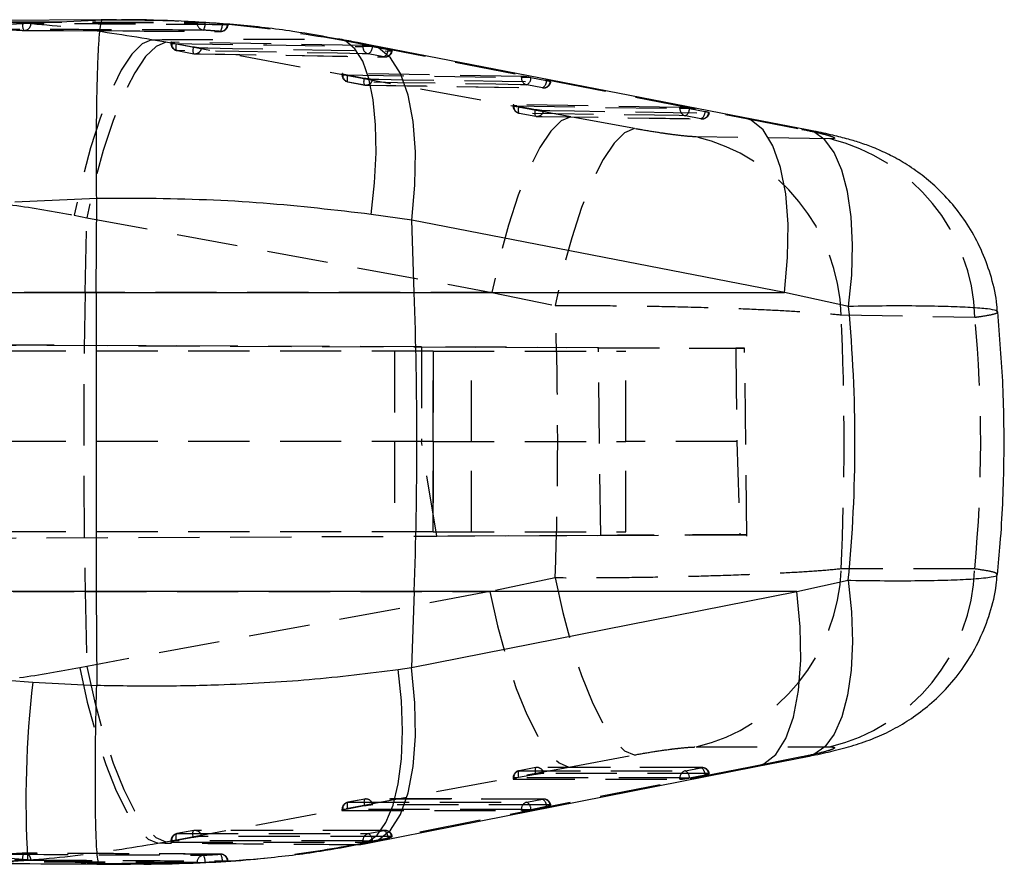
# Model space of a CAD drawing. Extents: x 74 to 804, y 24 to 525.
# Tile 9 of 22: x 370 to 411, y 279 to 314. Entities that reach past the tile are written whole.
import ezdxf

# ---------------------------------------------------------------- set-up
doc = ezdxf.new("R2010")
doc.units = 0
doc.header["$LTSCALE"] = 2
doc.linetypes.add('HIDDEN', pattern=[1.905, 1.27, -0.635])
doc.layers.get('0').update_dxf_attribs({"linetype": 'CONTINUOUS'})

msp = doc.modelspace()

# ---------------------------------------------------------------- linework, layer by layer
at = {"color": 7, "linetype": 'CONTINUOUS'}
for p, q in [((373.35938, 313.826455), (366.376622, 313.797085)), ((369.551359, 313.648191), (373.403041, 313.8285)), ((400.003819, 309.783478), (384.538321, 312.784638)), ((402.664615, 309.267391), (400.003521, 309.783294)), ((373.168034, 306.41802), (369.77124, 306.265259)), ((373.153193, 302.519351), (373.168034, 306.4161)), ((373.168034, 306.4161), (373.168034, 306.41802)), ((386.244951, 305.520908), (384.558184, 305.757307)), ((386.3506, 302.519351), (386.244951, 305.520908)), ((401.712833, 302.519351), (386.244951, 305.520908)), ((321.366994, 302.519351), (373.153193, 302.519351)), ((373.153193, 302.519351), (386.3506, 302.519351)), ((386.3506, 302.519351), (401.712833, 302.519351)), ((404.376579, 301.936988), (401.712833, 302.519351)), ((402.232794, 290.099135), (404.366119, 290.572733)), ((373.153193, 290.099135), (321.846357, 290.099135)), ((386.3506, 290.099135), (373.153193, 290.099135)), ((373.153193, 290.099135), (373.16799, 286.213489)), ((386.3506, 290.099135), (386.23978, 286.950303)), ((386.23978, 286.950303), (402.232794, 290.099135)), ((402.232794, 290.099135), (386.3506, 290.099135)), ((385.684175, 286.870699), (386.23978, 286.950303)), ((370.517773, 286.348717), (373.167945, 286.209353)), ((373.167945, 286.209353), (373.16799, 286.213489)), ((400.545118, 282.839656), (402.678071, 283.259428)), ((369.753016, 278.971514), (370.300529, 278.965818)), ((373.274995, 278.803155), (370.300529, 278.965818)), ((378.523393, 278.922161), (378.595186, 278.921854)), ((378.595186, 278.921854), (378.621368, 278.920528))]:
    msp.add_line(p, q, dxfattribs=at)
at = {"color": 7, "linetype": 'HIDDEN'}
for p, q in [((373.997016, 313.829137), (373.35938, 313.826455)), ((377.336515, 313.709775), (377.336515, 313.729558)), ((377.669765, 313.713644), (377.669765, 313.709775)), ((378.384335, 313.659085), (378.427235, 313.655352)), ((378.384335, 313.655352), (378.384335, 313.659085)), ((378.427235, 313.655352), (378.384335, 313.655352)), ((378.619997, 313.62865), (378.594784, 313.627726)), ((370.145632, 313.390868), (371.765269, 313.384079)), ((370.162917, 313.38994), (371.7885, 313.383926)), ((371.765269, 313.384079), (374.249635, 313.373665)), ((374.274222, 313.37077), (378.317786, 313.349372)), ((376.039831, 312.899357), (375.448568, 313.007958)), ((392.855434, 309.803571), (376.039831, 312.899357)), ((376.250056, 312.899197), (376.250056, 312.854191)), ((376.412926, 312.854191), (376.250504, 312.854191)), ((384.215219, 312.772049), (376.278249, 312.903922)), ((376.278249, 312.903922), (376.278249, 312.854191)), ((376.412926, 312.854191), (376.478789, 312.84155)), ((376.478789, 312.84155), (377.177564, 312.713782)), ((383.078424, 313.042594), (384.311063, 312.806212)), ((383.266224, 313.028256), (383.078424, 313.042594)), ((384.215219, 312.72243), (384.215219, 312.772049)), ((384.583218, 312.72243), (384.215219, 312.72243)), ((384.311063, 312.806212), (399.775041, 309.805043)), ((384.535758, 312.78483), (384.311063, 312.806212)), ((384.61308, 312.716725), (384.583218, 312.72243)), ((385.260729, 312.590141), (384.61308, 312.716725)), ((376.504926, 312.554477), (376.4998, 312.554656)), ((376.504926, 312.554477), (377.203686, 312.426716)), ((377.19856, 312.426895), (377.203686, 312.426716)), ((377.248285, 312.422507), (385.134159, 312.292271)), ((385.089664, 312.296104), (384.442015, 312.422693)), ((383.349655, 311.600988), (383.349655, 311.55599)), ((383.512197, 311.55599), (383.350102, 311.55599)), ((390.795452, 311.486073), (383.377848, 311.605742)), ((383.377848, 311.605742), (383.377848, 311.55599)), ((383.512197, 311.55599), (383.578373, 311.543282)), ((383.578373, 311.543282), (384.277133, 311.415482)), ((390.795452, 311.436469), (390.795452, 311.486073)), ((391.163809, 311.436469), (390.795452, 311.436469)), ((391.193328, 311.430828), (391.163809, 311.436469)), ((391.840992, 311.304294), (391.193328, 311.430828)), ((383.59922, 311.25558), (384.297995, 311.127809)), ((383.60451, 311.25628), (384.303285, 311.128489)), ((384.348033, 311.124434), (391.714556, 311.006566)), ((391.669957, 311.010187), (391.022293, 311.136728)), ((390.449254, 310.30237), (390.449254, 310.25738)), ((390.611319, 310.25738), (390.449701, 310.25738)), ((397.375701, 310.200716), (390.477432, 310.307166)), ((390.477432, 310.307166), (390.477432, 310.25738)), ((390.611319, 310.25738), (390.677942, 310.244572)), ((390.677942, 310.244572), (391.376717, 310.116711)), ((390.698655, 309.956156), (391.39743, 309.82834)), ((390.704108, 309.957677), (391.402883, 309.82983)), ((391.44784, 309.825929), (398.295013, 309.721505)), ((395.485355, 309.319029), (392.855434, 309.803571)), ((397.375701, 310.151139), (397.375701, 310.200716)), ((397.744534, 310.151139), (397.375701, 310.151139)), ((398.250265, 309.724934), (397.602601, 309.851391)), ((397.773592, 310.145592), (397.744534, 310.151139)), ((398.421241, 310.019146), (397.773592, 310.145592)), ((399.775041, 309.805043), (402.435241, 309.289193)), ((400.003759, 309.783251), (399.775041, 309.805043)), ((402.664585, 309.267387), (402.435241, 309.289193)), ((372.238351, 305.723311), (372.759012, 305.614717)), ((372.693492, 302.519351), (372.759012, 305.614717)), ((372.759012, 305.614717), (389.574496, 302.519351)), ((372.693492, 302.519351), (358.267737, 302.519351)), ((389.574496, 302.519351), (372.693492, 302.519351)), ((389.574496, 302.519351), (392.203001, 301.972649)), ((386.648564, 300.256727), (310.133388, 300.590589)), ((310.133478, 300.590589), (399.694724, 300.199802)), ((387.129707, 300.079036), (310.104435, 300.079036)), ((385.529755, 300.079036), (385.529755, 296.329037)), ((393.994449, 300.224674), (386.648564, 300.256727)), ((386.648564, 300.256727), (386.648564, 296.329037)), ((387.129707, 296.329037), (387.129707, 300.079036)), ((387.129707, 300.079036), (395.129753, 300.079036)), ((387.129797, 300.079036), (387.129797, 296.329037)), ((388.729749, 296.329037), (388.729749, 300.079036)), ((394.08767, 292.433806), (393.994449, 300.224674)), ((395.129753, 296.329037), (395.129753, 300.079036)), ((400.154499, 292.400266), (400.062023, 300.198502)), ((387.129707, 296.329037), (348.798556, 296.329037)), ((385.529755, 296.329037), (385.529755, 292.579037)), ((387.285782, 292.404127), (386.648564, 296.329037)), ((387.129707, 296.329037), (395.129753, 296.329037)), ((387.129707, 292.579037), (387.129707, 296.329037)), ((387.129797, 296.329037), (387.129797, 292.579037)), ((388.729749, 292.579037), (388.729749, 296.329037)), ((399.742378, 296.329037), (395.129753, 296.329037)), ((395.129753, 292.579037), (395.129753, 296.329037)), ((399.742378, 296.329037), (399.869127, 292.459032)), ((387.129707, 292.579037), (310.102349, 292.579037)), ((310.131019, 292.067473), (387.285782, 292.404127)), ((310.131108, 292.067473), (399.869127, 292.459032)), ((387.129707, 292.579037), (395.129753, 292.579037)), ((394.08767, 292.433806), (387.285782, 292.404127)), ((399.869127, 292.459032), (400.12954, 292.460168)), ((392.203716, 290.666257), (389.493031, 290.099135)), ((358.267737, 290.099135), (372.693492, 290.099135)), ((372.693492, 290.099135), (372.759132, 286.998437)), ((372.693492, 290.099135), (389.493031, 290.099135)), ((389.493031, 290.099135), (372.759132, 286.998437)), ((372.759132, 286.998437), (372.46458, 286.936537)), ((398.050053, 283.653191), (403.589843, 283.655507)), ((392.767785, 282.817888), (395.479811, 283.320429)), ((402.425213, 283.237033), (400.294049, 282.817441)), ((402.678071, 283.259327), (402.425213, 283.237033)), ((400.294049, 282.817441), (400.545685, 282.839524)), ((376.033841, 279.717056), (392.767785, 282.817888)), ((400.294049, 282.817441), (384.302257, 279.668726)), ((391.376359, 282.510771), (390.677584, 282.382176)), ((391.3974, 282.795362), (390.698625, 282.666751)), ((391.403107, 282.795391), (390.704332, 282.666799)), ((398.299767, 282.797826), (391.452623, 282.800219)), ((397.602661, 282.664551), (398.250325, 282.792982)), ((397.77389, 282.36868), (398.421539, 282.497107)), ((398.596747, 282.550002), (398.570714, 282.552596)), ((390.449254, 282.367211), (390.449254, 282.322154)), ((390.601201, 282.367211), (390.449865, 282.367211)), ((390.477432, 282.367211), (390.477432, 282.316837)), ((390.477432, 282.316837), (397.375701, 282.314636)), ((390.677584, 282.382176), (390.601201, 282.367211)), ((397.375701, 282.36495), (397.754772, 282.36495)), ((397.375701, 282.314636), (397.375701, 282.36495)), ((397.754772, 282.36495), (397.77389, 282.36868)), ((384.276761, 281.204314), (383.578001, 281.075736)), ((384.297816, 281.488892), (383.599041, 281.360307)), ((384.303508, 281.488967), (383.604733, 281.360392)), ((391.719473, 281.492826), (384.352965, 281.493803)), ((391.022397, 281.359516), (391.670061, 281.487973)), ((391.193641, 281.063674), (391.84129, 281.192129)), ((392.016528, 281.245006), (391.990466, 281.247601)), ((383.349655, 281.060802), (383.349655, 281.015746)), ((383.501751, 281.060802), (383.350266, 281.060802)), ((383.377848, 281.060802), (383.377848, 281.010437)), ((383.377848, 281.010437), (390.795452, 281.009595)), ((383.578001, 281.075736), (383.501751, 281.060802)), ((390.795452, 281.059917), (391.174389, 281.059917)), ((390.795452, 281.009595), (390.795452, 281.059917)), ((391.174389, 281.059917), (391.193641, 281.063674)), ((377.198217, 280.182623), (376.499442, 280.054065)), ((377.20391, 280.182671), (376.505149, 280.054104)), ((385.13918, 280.187629), (377.253337, 280.187518)), ((384.442149, 280.054294), (385.089798, 280.182764)), ((375.699354, 279.655153), (376.033841, 279.717056)), ((376.250056, 279.754512), (376.250056, 279.709457)), ((376.402242, 279.754512), (376.250056, 279.754512)), ((376.278249, 279.754512), (376.278249, 279.704154)), ((376.278249, 279.704154), (384.215219, 279.704368)), ((376.478402, 279.769426), (376.402242, 279.754512)), ((377.177177, 279.897995), (376.478402, 279.769426)), ((384.302257, 279.668726), (383.89617, 279.589122)), ((383.89617, 279.589122), (384.123502, 279.606635)), ((384.215219, 279.754695), (384.594051, 279.754695)), ((384.215219, 279.704368), (384.215219, 279.754695)), ((384.302257, 279.668726), (384.551985, 279.69056)), ((384.594051, 279.754695), (384.613393, 279.75847)), ((384.613393, 279.75847), (385.261057, 279.886941)), ((385.436295, 279.939804), (385.410217, 279.942401)), ((374.575762, 278.812913), (374.214677, 278.810205)), ((378.384335, 278.894561), (377.669765, 278.851124)), ((377.669765, 278.85535), (377.669765, 278.851124)), ((378.445087, 278.898958), (378.384335, 278.894561)), ((378.384335, 278.898958), (378.445087, 278.898958)), ((378.384335, 278.894561), (378.384335, 278.898958))]:
    msp.add_line(p, q, dxfattribs=at)
at = {"color": 8, "linetype": 'CONTINUOUS'}
for p, q in [((373.403041, 313.8285), (374.039797, 313.827465)), ((374.214677, 278.810205), (373.274995, 278.803155))]:
    msp.add_line(p, q, dxfattribs=at)
at = {"color": 7, "linetype": 'HIDDEN', "flags": 128}
for points in [[(375.448568, 313.007958), (375.055386, 312.83918), (374.631433, 312.411662), (374.190731, 311.739541), (373.747824, 310.845045), (373.317389, 309.757758), (372.913657, 308.513639), (372.549964, 307.153832), (372.238351, 305.723311)], [(376.039831, 312.899357), (375.633774, 312.732523), (375.197304, 312.306332), (374.744875, 311.634907), (374.291493, 310.740502), (373.852177, 309.652761), (373.441471, 308.407733), (373.073025, 307.046683), (372.759012, 305.614717)], [(376.278249, 312.854191), (380.232809, 312.788464), (384.215219, 312.72243)], [(376.4998, 312.554656), (376.491366, 312.55859), (376.48019, 312.573837), (376.471816, 312.599644), (376.46657, 312.635038), (376.464633, 312.678687), (376.466079, 312.728949), (376.470862, 312.783925), (376.478789, 312.84155)], [(377.177564, 312.713782), (377.169622, 312.656159), (377.164839, 312.601181), (377.163393, 312.550921), (377.165345, 312.507274), (377.170591, 312.47188), (377.178965, 312.446073), (377.190141, 312.430827), (377.19856, 312.426895)], [(377.524344, 312.667987), (377.780227, 312.663745), (378.803788, 312.646782), (382.898046, 312.57904), (385.410217, 312.537557)], [(384.442015, 312.422693), (384.186117, 312.426932), (383.162541, 312.443895), (379.068239, 312.51185), (376.504926, 312.554477)], [(377.203686, 312.426716), (377.459584, 312.422468), (378.483159, 312.405482), (382.577462, 312.337645), (385.089664, 312.296104)], [(383.377848, 311.55599), (387.07271, 311.496373), (390.795452, 311.436469)], [(383.578373, 311.543282), (383.570446, 311.48566), (383.565662, 311.430688), (383.564217, 311.380436), (383.566154, 311.336795), (383.571414, 311.301411), (383.579789, 311.275616), (383.590965, 311.260381), (383.60451, 311.25628)], [(391.022293, 311.136728), (390.766395, 311.140842), (389.74282, 311.157303), (385.648487, 311.223272), (383.60451, 311.25628)], [(384.303285, 311.128489), (384.28974, 311.132588), (384.278564, 311.14782), (384.270189, 311.173614), (384.264929, 311.208997), (384.262992, 311.252637), (384.264437, 311.302888), (384.269206, 311.357861), (384.277133, 311.415482)], [(384.303285, 311.128489), (384.559182, 311.124368), (385.582773, 311.107895), (389.677105, 311.042125), (391.669957, 311.010187)], [(384.623928, 311.369726), (384.879826, 311.365614), (385.903386, 311.349173), (389.997659, 311.283538), (391.990466, 311.251667)], [(390.477432, 310.25738), (393.912597, 310.204392), (397.375701, 310.151139)], [(390.677942, 310.244572), (390.670014, 310.186955), (390.665246, 310.131991), (390.663801, 310.081748), (390.665738, 310.038122), (390.670998, 310.002754), (390.679372, 309.976976), (390.690548, 309.961759), (390.704108, 309.957677)], [(392.855434, 309.803571), (392.449377, 309.635902), (392.012922, 309.209158), (391.560538, 308.53747), (391.107185, 307.643079), (390.667869, 306.555599), (390.257148, 305.311038), (389.888627, 303.950607), (389.574496, 302.519351)], [(397.602601, 309.851391), (397.346703, 309.855323), (396.323098, 309.871054), (392.228721, 309.93413), (390.704108, 309.957677)], [(391.402883, 309.82983), (391.389323, 309.83391), (391.378147, 309.849124), (391.369773, 309.8749), (391.364513, 309.910266), (391.362561, 309.953891), (391.364006, 310.004131), (391.36879, 310.059095), (391.376717, 310.116711)], [(391.402883, 309.82983), (391.658781, 309.825898), (392.682386, 309.810179), (396.776764, 309.74745), (398.250265, 309.724934)], [(391.723527, 310.071012), (391.979424, 310.067093), (393.002985, 310.051426), (397.097273, 309.988903), (398.570729, 309.966461)], [(395.485355, 309.319029), (395.079015, 309.149212), (394.641964, 308.717773), (394.188849, 308.039141), (393.734796, 307.136016), (393.295003, 306.038604), (392.884193, 304.783611), (392.516075, 303.413011), (392.203001, 301.972649)], [(403.597144, 308.89189), (400.802685, 308.934489), (398.055313, 308.976486)], [(404.071091, 301.585941), (406.822814, 301.537668), (409.621624, 301.48871)], [(409.613682, 291.044979), (406.820236, 291.043407), (404.071523, 291.041848)], [(392.203716, 290.666257), (392.516611, 289.23214), (392.884059, 287.866906), (393.2939, 286.615829), (393.732516, 285.520396), (394.185362, 284.616934), (394.637449, 283.935404), (395.073755, 283.498405), (395.479811, 283.320429)], [(389.493031, 290.099135), (389.807044, 288.674601), (390.174968, 287.320024), (390.58472, 286.079845), (391.022859, 284.994753), (391.475005, 284.100349), (391.926316, 283.425978), (392.362012, 282.993764), (392.767785, 282.817888)], [(372.46458, 286.936537), (372.777177, 285.512614), (373.142345, 284.158562), (373.548133, 282.918762), (373.98125, 281.833851), (374.427481, 280.939391), (374.872206, 280.2647), (375.300838, 279.831892), (375.699354, 279.655153)], [(372.759132, 286.998437), (373.073099, 285.573696), (373.441009, 284.218937), (373.850746, 282.978621), (374.288885, 281.893451), (374.741031, 280.999042), (375.192372, 280.324746), (375.628067, 279.892691), (376.033841, 279.717056)], [(390.704332, 282.666799), (390.690712, 282.663116), (390.679462, 282.648293), (390.670998, 282.62289), (390.665663, 282.58786), (390.663637, 282.544524), (390.665008, 282.494513), (390.669716, 282.439708), (390.677584, 282.382176)], [(390.704332, 282.666799), (390.960229, 282.666716), (391.98382, 282.666385), (396.078197, 282.665051), (397.602661, 282.664551)], [(391.403107, 282.795391), (391.389472, 282.791709), (391.378222, 282.776887), (391.369773, 282.751483), (391.364423, 282.716454), (391.362412, 282.673119), (391.363768, 282.623108), (391.368477, 282.568304), (391.376359, 282.510771)], [(398.250325, 282.792982), (397.994412, 282.793073), (396.970821, 282.793435), (392.876444, 282.794876), (391.403107, 282.795391)], [(398.570714, 282.552596), (398.314817, 282.55269), (397.291226, 282.553069), (393.196879, 282.55457), (391.723541, 282.555107)], [(397.375701, 282.36495), (393.911881, 282.366091), (390.477432, 282.367211)], [(383.604733, 281.360392), (383.591114, 281.356704), (383.579863, 281.341875), (383.571414, 281.316466), (383.566065, 281.281431), (383.564038, 281.238091), (383.565409, 281.188077), (383.570118, 281.13327), (383.578001, 281.075736)], [(383.604733, 281.360392), (383.860631, 281.360362), (384.884221, 281.360244), (388.978584, 281.359761), (391.022397, 281.359516)], [(384.303508, 281.488967), (384.289889, 281.485279), (384.278638, 281.470452), (384.270174, 281.445043), (384.26484, 281.410009), (384.262813, 281.366669), (384.264184, 281.316654), (384.268893, 281.261848), (384.276761, 281.204314)], [(391.670061, 281.487973), (391.414164, 281.488008), (390.390573, 281.488149), (386.296211, 281.488703), (384.303508, 281.488967)], [(391.990466, 281.247601), (391.734568, 281.247639), (390.710978, 281.247789), (386.616645, 281.248382), (384.623958, 281.248667)], [(390.795452, 281.059917), (387.07198, 281.060367), (383.377848, 281.060802)], [(376.478402, 279.769426), (376.470534, 279.826962), (376.465825, 279.88177), (376.464454, 279.931788), (376.466481, 279.975129), (376.471816, 280.010168), (376.480265, 280.03558), (376.491515, 280.050412), (376.505149, 280.054104)], [(376.505149, 280.054104), (376.761047, 280.054109), (377.784638, 280.054137), (381.878985, 280.054236), (384.442149, 280.054294)], [(377.177177, 279.897995), (377.169309, 279.955531), (377.1646, 280.010337), (377.163229, 280.060355), (377.165241, 280.103699), (377.170591, 280.138735), (377.17904, 280.164147), (377.19029, 280.178979), (377.20391, 280.182671)], [(385.089798, 280.182764), (384.8339, 280.182762), (383.810325, 280.182751), (379.715962, 280.182705), (377.20391, 280.182671)], [(384.215219, 279.754695), (380.232064, 279.754609), (376.278249, 279.754512)], [(385.410217, 279.942401), (385.15432, 279.942399), (384.130744, 279.942397), (380.036397, 279.942377), (377.524359, 279.94236)]]:
    msp.add_lwpolyline(points, dxfattribs=at)
at = {"color": 8, "linetype": 'CONTINUOUS', "flags": 128}
for points in [[(384.558184, 305.757307), (384.701965, 307.061593), (384.765027, 308.310703), (384.745596, 309.47038), (384.644238, 310.508823), (384.463726, 311.397555), (384.209005, 312.112199), (383.887065, 312.633163), (383.506728, 312.946156), (383.266224, 313.028256)], [(386.244951, 305.520908), (386.379776, 306.974778), (386.398686, 308.354731), (386.301054, 309.613577), (386.090217, 310.708269), (385.773389, 311.601373), (385.361401, 312.262347), (384.868337, 312.668592), (384.535758, 312.78483)], [(401.712833, 302.519351), (401.847316, 303.973876), (401.865808, 305.354401), (401.767684, 306.613678), (401.556311, 307.708611), (401.238916, 308.601726), (400.826363, 309.262457), (400.332777, 309.668192), (400.003759, 309.783251)], [(404.376579, 301.936988), (404.506264, 303.241611), (404.543294, 304.492994), (404.486669, 305.656903), (404.337941, 306.701492), (404.101176, 307.598183), (403.782843, 308.322445), (403.391657, 308.854461), (402.938319, 309.179676), (402.664585, 309.267387)], [(404.366119, 290.572733), (404.49865, 289.264905), (404.537855, 288.011094), (404.482676, 286.845827), (404.334603, 285.801192), (404.097749, 284.905956), (403.778596, 284.184773), (403.385965, 283.657502), (402.93066, 283.338661), (402.678071, 283.259327)], [(400.545685, 282.839524), (400.855405, 282.945728), (401.351957, 283.345419), (401.766566, 284.002715), (402.084915, 284.894921), (402.296005, 285.991237), (402.392564, 287.25381), (402.371241, 288.639051), (402.232794, 290.099135)], [(384.551985, 279.69056), (384.863464, 279.797251), (385.359852, 280.197099), (385.774283, 280.85447), (386.092452, 281.746675), (386.303378, 282.842916), (386.399789, 284.105357), (386.378331, 285.490421), (386.23978, 286.950303)], [(384.123502, 279.606635), (384.37493, 279.685585), (384.804441, 279.998468), (385.172946, 280.519193), (385.470344, 281.233482), (385.688452, 282.121749), (385.821311, 283.159636), (385.865284, 284.318686), (385.81915, 285.567117), (385.684175, 286.870699)]]:
    msp.add_lwpolyline(points, dxfattribs=at)
at = {"color": 7, "linetype": 'CONTINUOUS', "flags": 128}
msp.add_lwpolyline([(384.55431, 279.691009), (388.063414, 280.382032), (400.546594, 282.839515)], dxfattribs=at)
at = {"color": 7, "linetype": 'HIDDEN'}
for centre, radius, start, end in [((370.483975, 313.592701), 0.39397, 165.7185162, 210.8175094), ((370.152523, 313.677951), 0.287166, 268.6248584, 359.0092477), ((377.629859, 313.697347), 0.293607, 177.5740209, 262.8543613), ((377.181667, 313.671094), 0.489628, 327.2225952, 4.5312143), ((377.936358, 313.621036), 0.449289, 323.2035954, 4.3804515), ((378.308876, 313.637722), 0.286082, 267.4473555, 357.9974814), ((378.319598, 313.655353), 0.3045, 269.6566423, 355.1665229), ((370.16401, 313.694709), 0.3045, 266.2296347, 269.7926206), ((376.554562, 312.854191), 0.3045, 180, 259.638715), ((376.574741, 312.842854), 0.296708, 177.8101736, 256.3908391), ((377.246193, 312.703941), 0.280465, 261.2826809, 352.6345544), ((384.51169, 312.711084), 0.296688, 177.8082985, 256.4175904), ((384.281496, 312.712859), 0.331606, 298.9511119, 0.667851), ((377.253334, 312.726429), 0.3045, 259.6385304, 269.0490365), ((384.929158, 312.586263), 0.331593, 298.9497712, 0.6701383), ((385.132037, 312.57336), 0.280476, 261.3107673, 352.6660246), ((385.139185, 312.595841), 0.3045, 269.0535324, 349.7229093), ((383.654156, 311.555991), 0.3045, 180, 259.6363297), ((383.674359, 311.544669), 0.296727, 177.8134608, 256.3847842), ((391.091973, 311.425167), 0.296736, 177.8172141, 256.4188568), ((390.861641, 311.426939), 0.33171, 298.9674821, 0.6716727), ((384.352927, 311.428198), 0.3045, 259.6360176, 269.0776241), ((384.345826, 311.405657), 0.280413, 261.2739992, 352.6381437), ((391.509285, 311.30041), 0.33173, 298.9696007, 0.6708156), ((391.712304, 311.287422), 0.28045, 261.3152696, 352.6753629), ((391.719425, 311.309928), 0.3045, 269.0827488, 349.7322091), ((390.753749, 310.257381), 0.3045, 180, 259.6320801), ((390.774035, 310.246138), 0.296816, 177.8294235, 256.373645), ((391.452521, 310.129533), 0.3045, 259.6314892, 269.1199107), ((391.445463, 310.106956), 0.280377, 261.2650201, 352.6345822), ((397.672236, 310.139855), 0.29675, 177.8209517, 256.4284073), ((397.441721, 310.141686), 0.331893, 298.9949437, 0.6742527), ((398.089398, 310.015204), 0.331866, 298.9950844, 0.6804992), ((398.29257, 310.002166), 0.280442, 261.3238169, 352.68533), ((398.299665, 310.024682), 0.3045, 269.1254504, 349.7471416), ((396.230073, 301.347129), 7.844653, 1.7445058, 76.5454993), ((401.779955, 301.260259), 7.844997, 1.6687275, 76.6065454), ((666.619652, 296.309243), 293.991757, 178.78962781, 181.21037219), ((396.2021, 291.307162), 7.873894, 283.5735682, 358.0690322), ((401.744525, 291.309813), 7.873612, 283.5543336, 358.0724534), ((390.753749, 282.367211), 0.3045, 100.4271577, 180), ((390.775145, 282.377449), 0.29789, 103.7518698, 181.969463), ((391.452521, 282.495804), 0.3045, 89.9799092, 100.4273314), ((391.44648, 282.51943), 0.279349, 7.3375681, 98.9322291), ((397.673371, 282.375219), 0.297847, 103.7334871, 181.9757594), ((397.437178, 282.371298), 0.336722, 359.5544951, 60.5639713), ((398.293614, 282.516975), 0.279381, 7.3251342, 98.9137551), ((398.084829, 282.499739), 0.33672, 359.552251, 60.5612665), ((398.299665, 282.493381), 0.3045, 10.2955572, 89.9795538), ((383.654156, 281.060802), 0.3045, 100.4259085, 180), ((383.675541, 281.07106), 0.29787, 103.7516864, 181.9736113), ((384.352927, 281.189378), 0.3045, 89.99237, 100.4260002), ((384.346864, 281.212968), 0.279384, 7.3410392, 98.9274786), ((391.093147, 281.070169), 0.297871, 103.7401635, 181.9723614), ((390.856945, 281.066264), 0.336707, 359.559271, 60.5683668), ((391.713354, 281.211952), 0.279395, 7.3306068, 98.9140378), ((391.504654, 281.194764), 0.336647, 359.5515603, 60.5714413), ((391.719425, 281.188374), 0.3045, 10.299808, 89.9920176), ((376.554562, 279.754513), 0.3045, 100.4252077, 180), ((376.575931, 279.764778), 0.297858, 103.7469288, 181.9750897), ((377.253334, 279.883079), 0.3045, 90.0007911, 100.4252619), ((377.247268, 279.906677), 0.279379, 7.3380883, 98.9280847), ((384.512877, 279.764978), 0.297836, 103.7375956, 181.9785509), ((384.276744, 279.76107), 0.336659, 359.5576337, 60.5731324), ((385.13312, 279.906764), 0.27938, 7.3284752, 98.9206458), ((384.924429, 279.889544), 0.336638, 359.5569892, 60.5781002), ((385.139185, 279.883166), 0.3045, 10.3024097, 90.0004733), ((370.48136, 279.04015), 0.391044, 148.7722834, 194.1317817), ((370.16401, 278.938984), 0.3045, 89.6863221, 93.5452122), ((370.152928, 278.956098), 0.286846, 0.7222508, 91.1894756), ((377.629954, 278.86746), 0.293688, 96.2899502, 182.363193), ((377.18661, 278.901488), 0.485353, 354.5452471, 32.0968003), ((378.308795, 278.916397), 0.286443, 1.0916577, 91.6265492), ((377.940572, 278.940133), 0.445669, 354.6989528, 36.1006931), ((378.319598, 278.898958), 0.3045, 0, 89.7489727)]:
    msp.add_arc(centre, radius, start, end, dxfattribs=at)
at = {"color": 7, "linetype": 'CONTINUOUS'}
for centre, radius, start, end in [((209.697361, 296.309243), 176.762361, 357.98664027, 2.01335973), ((412.991485, 281.404269), 42.760539, 173.3599738, 183.2691075)]:
    msp.add_arc(centre, radius, start, end, dxfattribs=at)
at = {"color": 7, "linetype": 'HIDDEN'}
for centre, major_axis, ratio, start_param, end_param in [((360.828926, 296.309243), (0, 71.253), 0.441716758, 4.633109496, 4.791955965), ((360.828926, 296.309243), (0, 71.253), 0.608553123, 4.638396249, 4.786512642), ((318.967651, 296.309243), (90.894442, 0), 0.783909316, 6.209236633, 6.355940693)]:
    msp.add_ellipse(centre, major_axis=major_axis, ratio=ratio, start_param=start_param, end_param=end_param, dxfattribs=at)
at = {"color": 7, "linetype": 'CONTINUOUS'}
msp.add_ellipse((318.967651, 296.309243), major_axis=(85.676584, 0), ratio=0.831650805, start_param=6.202589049, end_param=6.362250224, dxfattribs=at)
at = {"color": 7, "linetype": 'HIDDEN'}
for points, knots in [([(375.448568, 313.007958), (374.352425, 313.185343), (372.160128, 313.540114), (369.121295, 313.784286), (367.182378, 313.779647), (366.376473, 313.777719)], [0, 0, 0, 0, 0.368825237, 0.737654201, 1, 1, 1, 1]), ([(369.181676, 313.750878), (369.88296, 313.749773), (371.285528, 313.747563), (374.003775, 313.741199), (376.020791, 313.734154), (377.336515, 313.729558)], [0, 0, 0, 0, 0.257988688, 0.515976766, 1, 1, 1, 1]), ([(369.181676, 313.736282), (370.584234, 313.732976), (373.302494, 313.726567), (376.020794, 313.715252), (377.336515, 313.709775)], [0, 0, 0, 0, 0.515976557, 1, 1, 1, 1]), ([(370.10218, 313.689888), (369.907885, 313.702416), (369.67265, 313.717585), (369.437277, 313.730269), (369.396312, 313.732477)], [0, 0, 0, 0, 0.8259586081, 1, 1, 1, 1]), ([(370.439647, 313.672986), (370.423352, 313.673263), (370.38981, 313.673832), (370.306762, 313.677557), (370.208364, 313.683005), (370.137615, 313.687504), (370.103233, 313.689817), (370.10218, 313.689888)], [0, 0, 0, 0, 0.237600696, 0.489084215, 0.740567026, 0.992058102, 1, 1, 1, 1]), ([(378.594784, 313.627726), (378.511059, 313.628286), (378.086393, 313.631129), (376.297982, 313.642732), (373.663319, 313.658166), (371.369603, 313.668711), (370.439647, 313.672986)], [0, 0, 0, 0, 0.030799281, 0.156219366, 0.657900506, 1, 1, 1, 1]), ([(374.039797, 313.827465), (374.413913, 313.828397), (376.132242, 313.832679), (379.210968, 313.66489), (381.779453, 313.251606), (383.078424, 313.042594)], [0, 0, 0, 0, 0.12092711, 0.555422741, 1, 1, 1, 1]), ([(377.336515, 313.729558), (377.353924, 313.729288), (377.388744, 313.728748), (377.474353, 313.725186), (377.571636, 313.720096), (377.637768, 313.715748), (377.669765, 313.713644)], [0, 0, 0, 0, 0.253867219, 0.507754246, 0.761843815, 1, 1, 1, 1]), ([(378.427235, 313.655352), (378.45804, 313.652437), (378.519649, 313.646605), (378.58481, 313.638563), (378.620854, 313.632701), (378.619402, 313.630893), (378.618864, 313.630223)], [0, 0, 0, 0, 0.278641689, 0.557277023, 0.835911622, 1, 1, 1, 1]), ([(377.593337, 313.406021), (376.224766, 313.41158), (373.913119, 313.420971), (371.196533, 313.428488), (369.848532, 313.431337), (369.443579, 313.432193)], [0, 0, 0, 0, 0.503777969, 0.850929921, 1, 1, 1, 1]), ([(369.443579, 313.432193), (369.543305, 313.426872), (369.777395, 313.414384), (370.011348, 313.399443), (370.145632, 313.390868)], [0, 0, 0, 0, 0.4260197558, 1, 1, 1, 1]), ([(374.249635, 313.373665), (375.192358, 313.368949), (376.541181, 313.362203), (377.890028, 313.354302), (378.296135, 313.351924)], [0, 0, 0, 0, 0.698922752, 1, 1, 1, 1]), ([(378.296135, 313.351924), (378.209408, 313.359127), (377.975759, 313.378532), (377.740973, 313.395408), (377.593337, 313.406021)], [0, 0, 0, 0, 0.3711865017, 1, 1, 1, 1]), ([(375.448568, 313.007958), (376.603353, 313.013506), (379.143373, 313.02571), (381.689733, 313.036636), (383.078424, 313.042594)], [0, 0, 0, 0, 0.4546365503, 1, 1, 1, 1]), ([(376.278249, 312.903922), (376.265119, 312.903886), (376.248021, 312.903839), (376.252539, 312.900071), (376.253588, 312.899197)], [0, 0, 0, 0, 0.767894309, 1, 1, 1, 1]), ([(376.258178, 312.893603), (376.269149, 312.889576), (376.291251, 312.881463), (376.351359, 312.866945), (376.396638, 312.857566), (376.412926, 312.854191)], [0, 0, 0, 0, 0.38690739, 0.779460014, 1, 1, 1, 1]), ([(377.177564, 312.713782), (377.18748, 312.711991), (377.23021, 312.704276), (377.309533, 312.691341), (377.405354, 312.678039), (377.480719, 312.669849), (377.510919, 312.66856), (377.524344, 312.667987)], [0, 0, 0, 0, 0.073657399, 0.317418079, 0.561165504, 0.804913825, 1, 1, 1, 1]), ([(384.583218, 312.72243), (384.549211, 312.728541), (384.481184, 312.740766), (384.377247, 312.756321), (384.287778, 312.767365), (384.237601, 312.771471), (384.218853, 312.771955), (384.215219, 312.772049)], [0, 0, 0, 0, 0.237928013, 0.475950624, 0.711883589, 0.944146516, 1, 1, 1, 1]), ([(385.410217, 312.537557), (385.412983, 312.537535), (385.42942, 312.537408), (385.444268, 312.540133), (385.430689, 312.549454), (385.383866, 312.56351), (385.321802, 312.577933), (385.276258, 312.587037), (385.260729, 312.590141)], [0, 0, 0, 0, 0.0428679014, 0.2547499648, 0.466627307, 0.6785065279, 0.8903785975, 1, 1, 1, 1]), ([(383.377848, 311.605742), (383.364705, 311.605699), (383.347589, 311.605642), (383.352132, 311.601865), (383.353187, 311.600988)], [0, 0, 0, 0, 0.767893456, 1, 1, 1, 1]), ([(383.357776, 311.59538), (383.368747, 311.591347), (383.390848, 311.58322), (383.450875, 311.568707), (383.496023, 311.559344), (383.512197, 311.55599)], [0, 0, 0, 0, 0.387464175, 0.780569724, 1, 1, 1, 1]), ([(391.163809, 311.436469), (391.129805, 311.442577), (391.061792, 311.454793), (390.957828, 311.470348), (390.8683, 311.481388), (390.817962, 311.485497), (390.799143, 311.485979), (390.795452, 311.486073)], [0, 0, 0, 0, 0.237763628, 0.475566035, 0.71128932, 0.943376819, 1, 1, 1, 1]), ([(384.277133, 311.415482), (384.286935, 311.413712), (384.329548, 311.406019), (384.408752, 311.393094), (384.504617, 311.379785), (384.580157, 311.371582), (384.610434, 311.370298), (384.623928, 311.369726)], [0, 0, 0, 0, 0.072817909, 0.316565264, 0.560304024, 0.804030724, 1, 1, 1, 1]), ([(391.990466, 311.251667), (391.993184, 311.251646), (392.009572, 311.251521), (392.024535, 311.254245), (392.011036, 311.263562), (391.96433, 311.277613), (391.902247, 311.292049), (391.856615, 311.301171), (391.840992, 311.304294)], [0, 0, 0, 0, 0.0421285, 0.254022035, 0.465917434, 0.677802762, 0.889687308, 1, 1, 1, 1]), ([(390.477432, 310.307166), (390.464302, 310.307112), (390.447203, 310.307043), (390.451722, 310.303251), (390.45277, 310.30237)], [0, 0, 0, 0, 0.76788867, 1, 1, 1, 1]), ([(390.45736, 310.296741), (390.46833, 310.292696), (390.490431, 310.284547), (390.550349, 310.270045), (390.595312, 310.260705), (390.611319, 310.25738)], [0, 0, 0, 0, 0.388247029, 0.78220831, 1, 1, 1, 1]), ([(391.376717, 310.116711), (391.386341, 310.114972), (391.42877, 310.107306), (391.50779, 310.094402), (391.603714, 310.081083), (391.679519, 310.072856), (391.709924, 310.071582), (391.723527, 310.071012)], [0, 0, 0, 0, 0.071507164, 0.3152418, 0.558967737, 0.802689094, 1, 1, 1, 1]), ([(397.744534, 310.151139), (397.71055, 310.157242), (397.642566, 310.169452), (397.538562, 310.184994), (397.448952, 310.196026), (397.398373, 310.200148), (397.379471, 310.200621), (397.375701, 310.200716)], [0, 0, 0, 0, 0.2374418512, 0.4749864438, 0.7104367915, 0.9422489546, 1, 1, 1, 1]), ([(398.570729, 309.966461), (398.573379, 309.966443), (398.589704, 309.96633), (398.604767, 309.969041), (398.59146, 309.978357), (398.544875, 309.992394), (398.482786, 310.006852), (398.437011, 310.015996), (398.421241, 310.019146)], [0, 0, 0, 0, 0.041048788, 0.25294857, 0.464846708, 0.676747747, 0.888637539, 1, 1, 1, 1]), ([(398.055313, 308.976486), (397.933532, 308.981713), (397.811189, 308.986964), (397.474504, 309.018671), (397.134985, 309.057305), (396.503897, 309.145848), (395.954061, 309.234183), (395.592717, 309.299594), (395.485355, 309.319029)], [0, 0, 0, 0, 0.2351577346, 0.2362449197, 0.4723314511, 0.635246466, 0.8916239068, 1, 1, 1, 1]), ([(402.435241, 309.289193), (402.440862, 309.288101), (402.677768, 309.242084), (403.115069, 309.1506), (403.515863, 309.048702), (403.75855, 308.96809), (403.84257, 308.910489), (403.734558, 308.890926), (403.616161, 308.891756), (403.597144, 308.89189)], [0, 0, 0, 0, 0.005214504, 0.219785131, 0.434651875, 0.550718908, 0.753911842, 0.96047388, 1, 1, 1, 1]), ([(362.005068, 306.209646), (362.855304, 306.277589), (364.555711, 306.413469), (367.128354, 306.385901), (369.704785, 306.187056), (371.393835, 305.877891), (372.238351, 305.723311)], [0, 0, 0, 0, 0.246010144, 0.492001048, 0.746003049, 1, 1, 1, 1]), ([(392.203001, 301.972649), (392.697373, 301.973993), (393.78339, 301.976945), (395.505346, 301.960683), (397.463349, 301.925087), (399.290892, 301.871643), (400.908216, 301.805999), (402.183865, 301.739044), (403.274388, 301.665621), (403.805522, 301.612501), (404.071091, 301.585941)], [0, 0, 0, 0, 0.106309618, 0.233536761, 0.360762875, 0.523360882, 0.642348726, 0.761337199, 0.880668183, 1, 1, 1, 1]), ([(409.621624, 301.48871), (409.709103, 301.50048), (410.023231, 301.542741), (410.388352, 301.612999), (410.595027, 301.676628), (410.553062, 301.707747), (410.544915, 301.713788)], [0, 0, 0, 0, 0.145003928, 0.520691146, 0.906951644, 1, 1, 1, 1]), ([(393.994449, 300.224674), (394.505468, 300.222444), (395.52751, 300.217985), (396.872832, 300.212115), (398.024419, 300.20709), (398.950074, 300.203051), (399.607001, 300.200185), (400.003797, 300.198454), (400.031556, 300.198332), (400.044469, 300.198276)], [0, 0, 0, 0, 0.145567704, 0.291135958, 0.436704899, 0.582273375, 0.727832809, 0.873392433, 1, 1, 1, 1]), ([(399.694724, 300.199802), (399.700742, 299.669735), (399.715391, 298.379465), (399.732372, 297.089223), (399.742378, 296.329037)], [0, 0, 0, 0, 0.4108184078, 1, 1, 1, 1]), ([(400.057731, 300.198218), (400.020161, 300.198382), (399.965441, 300.198621), (399.759326, 300.19952), (399.694724, 300.199802)], [0, 0, 0, 0, 0.686573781, 1, 1, 1, 1]), ([(400.117082, 292.460114), (400.119941, 292.460126), (400.128509, 292.460164), (399.827038, 292.458848), (399.248512, 292.456324), (398.387095, 292.452565), (397.296811, 292.447808), (395.993485, 292.442121), (394.884332, 292.437282), (394.226666, 292.434412), (394.08767, 292.433806)], [0, 0, 0, 0, 0.073968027, 0.221699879, 0.369432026, 0.517170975, 0.664909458, 0.812657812, 0.960405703, 1, 1, 1, 1]), ([(404.071523, 291.041848), (403.773543, 291.013326), (403.208283, 290.95922), (402.047224, 290.886313), (400.695914, 290.81944), (399.142072, 290.761201), (397.441123, 290.714199), (395.712911, 290.68165), (393.941717, 290.663003), (392.783051, 290.665172), (392.203716, 290.666257)], [0, 0, 0, 0, 0.132849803, 0.252012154, 0.371175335, 0.506325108, 0.628859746, 0.751395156, 0.875697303, 1, 1, 1, 1]), ([(410.528926, 290.809351), (410.531305, 290.826668), (410.53735, 290.870673), (410.243492, 290.949792), (409.823619, 291.01325), (409.613682, 291.044979)], [0, 0, 0, 0, 0.244966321, 0.622482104, 1, 1, 1, 1]), ([(372.46458, 286.936537), (371.635924, 286.783057), (369.978592, 286.476094), (367.394892, 286.26565), (364.755832, 286.227725), (362.972295, 286.36914), (362.080483, 286.43985)], [0, 0, 0, 0, 0.245832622, 0.491671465, 0.745823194, 1, 1, 1, 1]), ([(395.479811, 283.320429), (395.48634, 283.321636), (395.733109, 283.367267), (396.245906, 283.455285), (396.876152, 283.546804), (397.424841, 283.61319), (397.806737, 283.647929), (397.985811, 283.651801), (398.050053, 283.653191)], [0, 0, 0, 0, 0.0066621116, 0.2518137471, 0.4971863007, 0.6319883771, 0.8679784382, 1, 1, 1, 1]), ([(403.589843, 283.655497), (403.590449, 283.655497), (403.693526, 283.655511), (403.825073, 283.640625), (403.781219, 283.582965), (403.553468, 283.497467), (403.136914, 283.384089), (402.666537, 283.286897), (402.425213, 283.237033)], [0, 0, 0, 0, 0.001203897, 0.204637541, 0.408048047, 0.546678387, 0.767426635, 1, 1, 1, 1]), ([(391.723541, 282.555107), (391.722327, 282.555103), (391.706553, 282.555047), (391.663791, 282.55249), (391.578847, 282.543032), (391.479547, 282.52877), (391.410266, 282.517038), (391.377035, 282.510896), (391.376359, 282.510771)], [0, 0, 0, 0, 0.020317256, 0.263967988, 0.507640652, 0.751294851, 0.994946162, 1, 1, 1, 1]), ([(398.421539, 282.497107), (398.445284, 282.501993), (398.49878, 282.513), (398.559843, 282.528726), (398.596894, 282.541281), (398.595826, 282.545428), (398.595406, 282.547062)], [0, 0, 0, 0, 0.231408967, 0.521346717, 0.811332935, 1, 1, 1, 1]), ([(390.601201, 282.367211), (390.572988, 282.361003), (390.516547, 282.348583), (390.463718, 282.332788), (390.443543, 282.321601), (390.454998, 282.317224), (390.472824, 282.316916), (390.477432, 282.316837)], [0, 0, 0, 0, 0.2321663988, 0.4644469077, 0.6945926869, 0.9210621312, 1, 1, 1, 1]), ([(397.375701, 282.314636), (397.392897, 282.315229), (397.427285, 282.316415), (397.511689, 282.325701), (397.60927, 282.339416), (397.693743, 282.353456), (397.740461, 282.362254), (397.754772, 282.36495)], [0, 0, 0, 0, 0.223192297, 0.446331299, 0.671074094, 0.899240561, 1, 1, 1, 1]), ([(384.623958, 281.248667), (384.622763, 281.248662), (384.606995, 281.248604), (384.564304, 281.246052), (384.4794, 281.236588), (384.380104, 281.222348), (384.310786, 281.210566), (384.277486, 281.204447), (384.276761, 281.204314)], [0, 0, 0, 0, 0.019975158, 0.263628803, 0.507264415, 0.750906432, 0.99457746, 1, 1, 1, 1]), ([(391.84129, 281.192129), (391.864991, 281.197006), (391.918444, 281.208006), (391.979523, 281.223724), (392.01662, 281.23629), (392.015582, 281.240441), (392.015172, 281.242079)], [0, 0, 0, 0, 0.230970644, 0.520919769, 0.810893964, 1, 1, 1, 1]), ([(383.501751, 281.060802), (383.473524, 281.054595), (383.417057, 281.042179), (383.364176, 281.026386), (383.343969, 281.015202), (383.355361, 281.010821), (383.373218, 281.010516), (383.377848, 281.010437)], [0, 0, 0, 0, 0.2321043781, 0.4643011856, 0.6943582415, 0.9207432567, 1, 1, 1, 1]), ([(390.795452, 281.009595), (390.812655, 281.010191), (390.847054, 281.011383), (390.93145, 281.020678), (391.029031, 281.034405), (391.113451, 281.048438), (391.160127, 281.057231), (391.174389, 281.059917)], [0, 0, 0, 0, 0.223277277, 0.446495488, 0.671282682, 0.899558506, 1, 1, 1, 1]), ([(366.274936, 278.867692), (367.115186, 278.863688), (369.131691, 278.854079), (372.28997, 279.099282), (374.562901, 279.469864), (375.699354, 279.655153)], [0, 0, 0, 0, 0.263175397, 0.63159168, 1, 1, 1, 1]), ([(383.89617, 279.589122), (382.865114, 279.413228), (380.787244, 279.058752), (377.650949, 278.793705), (375.549875, 278.806829), (374.575762, 278.812913)], [0, 0, 0, 0, 0.345678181, 0.69663943, 1, 1, 1, 1]), ([(383.89617, 279.589122), (382.745548, 279.597741), (380.005813, 279.618263), (377.280249, 279.641611), (375.699354, 279.655153)], [0, 0, 0, 0, 0.419975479, 1, 1, 1, 1]), ([(376.402242, 279.754512), (376.374003, 279.748307), (376.317517, 279.735895), (376.264631, 279.7201), (376.244364, 279.70892), (376.255746, 279.704533), (376.273608, 279.704232), (376.278249, 279.704154)], [0, 0, 0, 0, 0.232064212, 0.464189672, 0.694197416, 0.920530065, 1, 1, 1, 1]), ([(377.524359, 279.94236), (377.506971, 279.941758), (377.472195, 279.940555), (377.387019, 279.931163), (377.289017, 279.917356), (377.216619, 279.905209), (377.180579, 279.898618), (377.177177, 279.897995)], [0, 0, 0, 0, 0.243653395, 0.487292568, 0.730956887, 0.974606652, 1, 1, 1, 1]), ([(384.215219, 279.704368), (384.232415, 279.704967), (384.266805, 279.706165), (384.351206, 279.715463), (384.448788, 279.729195), (384.533174, 279.743231), (384.579818, 279.752015), (384.594051, 279.754695)], [0, 0, 0, 0, 0.223310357, 0.446580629, 0.671452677, 0.899749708, 1, 1, 1, 1]), ([(385.261057, 279.886941), (385.284724, 279.891812), (385.338144, 279.902808), (385.399231, 279.918519), (385.43636, 279.931093), (385.435341, 279.935245), (385.434939, 279.936886)], [0, 0, 0, 0, 0.230656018, 0.52061843, 0.810590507, 1, 1, 1, 1]), ([(370.146973, 279.242883), (370.012315, 279.234814), (369.778332, 279.220794), (369.544224, 279.209194), (369.444845, 279.20427)], [0, 0, 0, 0, 0.575502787, 1, 1, 1, 1]), ([(369.444845, 279.20427), (369.53006, 279.20375), (369.956136, 279.201148), (371.745747, 279.190414), (373.960885, 279.178019), (376.252469, 279.16608), (377.180505, 279.161458), (377.597777, 279.15938)], [0, 0, 0, 0, 0.031357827, 0.156790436, 0.658520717, 0.846460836, 1, 1, 1, 1]), ([(378.300665, 279.202724), (378.21544, 279.2031), (377.789319, 279.204979), (375.999661, 279.213019), (373.783707, 279.22368), (371.491937, 279.235571), (370.563693, 279.240617), (370.146973, 279.242883)], [0, 0, 0, 0, 0.031355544, 0.156776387, 0.65846037, 0.846671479, 1, 1, 1, 1]), ([(378.32093, 279.203564), (377.795048, 279.205846), (375.076596, 279.217642), (372.358207, 279.232362), (370.165689, 279.244235)], [0, 0, 0, 0, 0.193449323, 1, 1, 1, 1]), ([(377.597777, 279.15938), (377.743925, 279.167658), (377.978725, 279.180958), (378.212428, 279.196758), (378.300665, 279.202724)], [0, 0, 0, 0, 0.6224374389, 1, 1, 1, 1]), ([(377.336515, 278.85535), (375.977341, 278.862215), (374.607756, 278.869132), (371.889582, 278.884046), (370.530423, 278.892123), (369.181676, 278.900137)], [0, 0, 0, 0, 0.49999983, 0.503829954, 1, 1, 1, 1]), ([(377.336515, 278.839695), (375.977367, 278.846854), (373.259071, 278.861173), (370.540808, 278.878001), (369.181676, 278.886415)], [0, 0, 0, 0, 0.499999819, 1, 1, 1, 1]), ([(369.396297, 278.904712), (369.593189, 278.915061), (369.828527, 278.927431), (370.063726, 278.942254), (370.10215, 278.944675)], [0, 0, 0, 0, 0.836632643, 1, 1, 1, 1]), ([(370.10215, 278.944675), (370.106128, 278.944927), (370.1435, 278.947293), (370.217353, 278.951611), (370.314811, 278.95643), (370.393584, 278.959371), (370.42516, 278.959606), (370.439751, 278.959714)], [0, 0, 0, 0, 0.029941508, 0.281337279, 0.532709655, 0.784072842, 1, 1, 1, 1]), ([(370.439751, 278.959714), (370.524717, 278.959274), (370.950633, 278.957067), (372.74034, 278.947992), (375.349906, 278.935591), (377.618562, 278.92599), (378.523393, 278.922161)], [0, 0, 0, 0, 0.031533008, 0.158067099, 0.664203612, 1, 1, 1, 1]), ([(377.669765, 278.851124), (377.635456, 278.849395), (377.566842, 278.845939), (377.467904, 278.842215), (377.385676, 278.839926), (377.352484, 278.83977), (377.336515, 278.839695)], [0, 0, 0, 0, 0.254771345, 0.50952602, 0.76403107, 1, 1, 1, 1]), ([(378.384335, 278.898958), (378.294628, 278.892957), (378.05704, 278.877061), (377.818339, 278.863679), (377.669765, 278.85535)], [0, 0, 0, 0, 0.377572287, 1, 1, 1, 1]), ([(378.61952, 278.919241), (378.619616, 278.918497), (378.619858, 278.916619), (378.581103, 278.91126), (378.519545, 278.904926), (378.467283, 278.900737), (378.445087, 278.898958)], [0, 0, 0, 0, 0.193403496, 0.48798012, 0.782545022, 1, 1, 1, 1])]:
    msp.add_open_spline(points, degree=3, knots=knots, dxfattribs=at)
at = {"color": 7, "linetype": 'CONTINUOUS'}
for points, knots in [([(373.168034, 306.41802), (373.164618, 306.864381), (373.157685, 307.770048), (373.160148, 309.059103), (373.172036, 310.26584), (373.193703, 311.332549), (373.224528, 312.248749), (373.263157, 312.971809), (373.309025, 313.49463), (373.354517, 313.759823), (373.386919, 313.82447), (373.401142, 313.828025), (373.403041, 313.8285)], [0, 0, 0, 0, 0.112428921, 0.228118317, 0.340547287, 0.456236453, 0.568668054, 0.684359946, 0.796795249, 0.912490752, 0.988315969, 1, 1, 1, 1]), ([(383.263884, 313.017519), (382.616494, 313.135264), (381.215021, 313.390159), (379.009405, 313.638575), (376.684569, 313.787802), (375.026163, 313.842083), (374.145673, 313.825644), (374.039842, 313.823668)], [0, 0, 0, 0, 0.217475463, 0.47079201, 0.71857642, 0.966174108, 1, 1, 1, 1]), ([(384.535668, 312.784316), (384.356334, 312.819355), (383.940167, 312.900666), (383.507376, 312.981498), (383.261083, 313.027498)], [0, 0, 0, 0, 0.4309203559, 1, 1, 1, 1]), ([(410.554005, 301.71426), (410.549978, 301.806595), (410.529033, 302.28689), (410.325652, 303.122506), (409.959728, 304.178206), (409.46424, 305.130693), (408.881187, 305.973221), (408.231605, 306.70109), (407.541987, 307.313532), (406.838142, 307.813054), (406.148265, 308.205089), (405.49943, 308.500434), (404.906994, 308.717817), (404.327655, 308.893311), (403.698835, 309.051532), (403.131147, 309.177693), (402.7502, 309.249275), (402.657507, 309.266693)], [0, 0, 0, 0, 0.0226897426, 0.1180244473, 0.2094207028, 0.2970182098, 0.3808050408, 0.4606428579, 0.5362687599, 0.6072766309, 0.6730220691, 0.7325992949, 0.7859674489, 0.8372700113, 0.9018095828, 0.9761079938, 1, 1, 1, 1]), ([(384.558184, 305.757307), (383.079602, 305.930753), (380.082359, 306.282348), (376.205802, 306.427161), (373.889061, 306.418725), (373.168034, 306.4161)], [0, 0, 0, 0, 0.401411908, 0.81370475, 1, 1, 1, 1]), ([(373.153193, 302.519351), (373.147277, 300.449315), (373.135446, 296.309243), (373.147277, 292.169171), (373.153193, 290.099135)], [0, 0, 0, 0, 0.500000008, 1, 1, 1, 1]), ([(410.553781, 290.807072), (410.596077, 291.239322), (410.744646, 292.757635), (410.850791, 295.373757), (410.824822, 298.583935), (410.652752, 300.693069), (410.569338, 301.715512)], [0, 0, 0, 0, 0.119287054, 0.419005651, 0.718351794, 1, 1, 1, 1]), ([(402.669845, 283.260329), (402.779668, 283.281299), (403.196471, 283.360883), (403.866229, 283.515229), (404.680926, 283.734884), (405.529573, 284.040804), (406.339627, 284.430052), (407.106934, 284.902314), (407.867646, 285.496645), (408.603724, 286.232796), (409.27516, 287.111073), (409.843355, 288.112299), (410.261666, 289.211197), (410.498303, 290.122987), (410.531237, 290.664435), (410.539998, 290.808463)], [0, 0, 0, 0, 0.028429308, 0.107895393, 0.193207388, 0.273911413, 0.345177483, 0.418349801, 0.497375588, 0.583451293, 0.674758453, 0.769478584, 0.866314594, 0.964438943, 1, 1, 1, 1]), ([(321.846357, 290.099135), (326.634026, 289.73367), (342.858678, 288.495169), (359.081841, 287.236189), (370.517773, 286.348717)], [0, 0, 0, 0, 0.295086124, 1, 1, 1, 1]), ([(373.16799, 286.213489), (374.010387, 286.200794), (375.701582, 286.175308), (378.661854, 286.235094), (382.045732, 286.416604), (384.464099, 286.718427), (385.684175, 286.870699)], [0, 0, 0, 0, 0.196933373, 0.395362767, 0.694957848, 1, 1, 1, 1]), ([(373.274995, 278.803155), (373.273173, 278.803926), (373.260211, 278.809414), (373.230937, 278.874244), (373.191764, 279.135521), (373.155736, 279.651881), (373.129843, 280.378381), (373.114501, 281.286852), (373.110567, 282.358369), (373.118038, 283.557077), (373.136344, 284.851716), (373.157411, 285.756807), (373.167945, 286.209353)], [0, 0, 0, 0, 0.0117322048, 0.0834602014, 0.1980321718, 0.3126033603, 0.4271713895, 0.5417391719, 0.6563040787, 0.7708692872, 0.8854347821, 1, 1, 1, 1]), ([(370.300529, 278.965818), (358.868603, 279.851911), (342.651784, 281.108882), (326.435291, 282.3458), (321.650496, 282.710762)], [0, 0, 0, 0, 0.704942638, 1, 1, 1, 1]), ([(374.214632, 278.805072), (374.617606, 278.798964), (375.802759, 278.781003), (377.77726, 278.85122), (380.127718, 279.025059), (382.255817, 279.274787), (383.566809, 279.522578), (384.118525, 279.626858)], [0, 0, 0, 0, 0.119374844, 0.3510831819, 0.5865978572, 0.8260242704, 1, 1, 1, 1]), ([(384.134008, 279.60873), (384.232896, 279.62792), (384.374162, 279.655333), (384.511753, 279.682849), (384.553028, 279.691104)], [0, 0, 0, 0, 0.700015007, 1, 1, 1, 1]), ([(366.275055, 278.846095), (366.564119, 278.843483), (369.317628, 278.818602), (372.09245, 278.799443), (374.575971, 278.782295)], [0, 0, 0, 0, 0.10498016, 1, 1, 1, 1])]:
    msp.add_open_spline(points, degree=3, knots=knots, dxfattribs=at)
at = {"color": 8, "linetype": 'CONTINUOUS'}
for points, knots in [([(410.544915, 301.713788), (410.538689, 301.732264), (410.52391, 301.776117), (410.163922, 301.837332), (409.503843, 301.892982), (408.541419, 301.933461), (407.367295, 301.955455), (405.976531, 301.959897), (404.915119, 301.944699), (404.376579, 301.936988)], [0, 0, 0, 0, 0.104194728, 0.24730637, 0.407193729, 0.552395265, 0.701863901, 0.848731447, 1, 1, 1, 1]), ([(404.366119, 290.572733), (404.400678, 290.572104), (404.990426, 290.561367), (406.086605, 290.549846), (407.49862, 290.555538), (408.676864, 290.582713), (409.685016, 290.631684), (410.302787, 290.699861), (410.565306, 290.763239), (410.536372, 290.799913), (410.528926, 290.809351)], [0, 0, 0, 0, 0.009522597, 0.162499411, 0.315475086, 0.466874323, 0.618272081, 0.809429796, 0.950956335, 1, 1, 1, 1])]:
    msp.add_open_spline(points, degree=3, knots=knots, dxfattribs=at)

doc.saveas('drawing.dxf')
